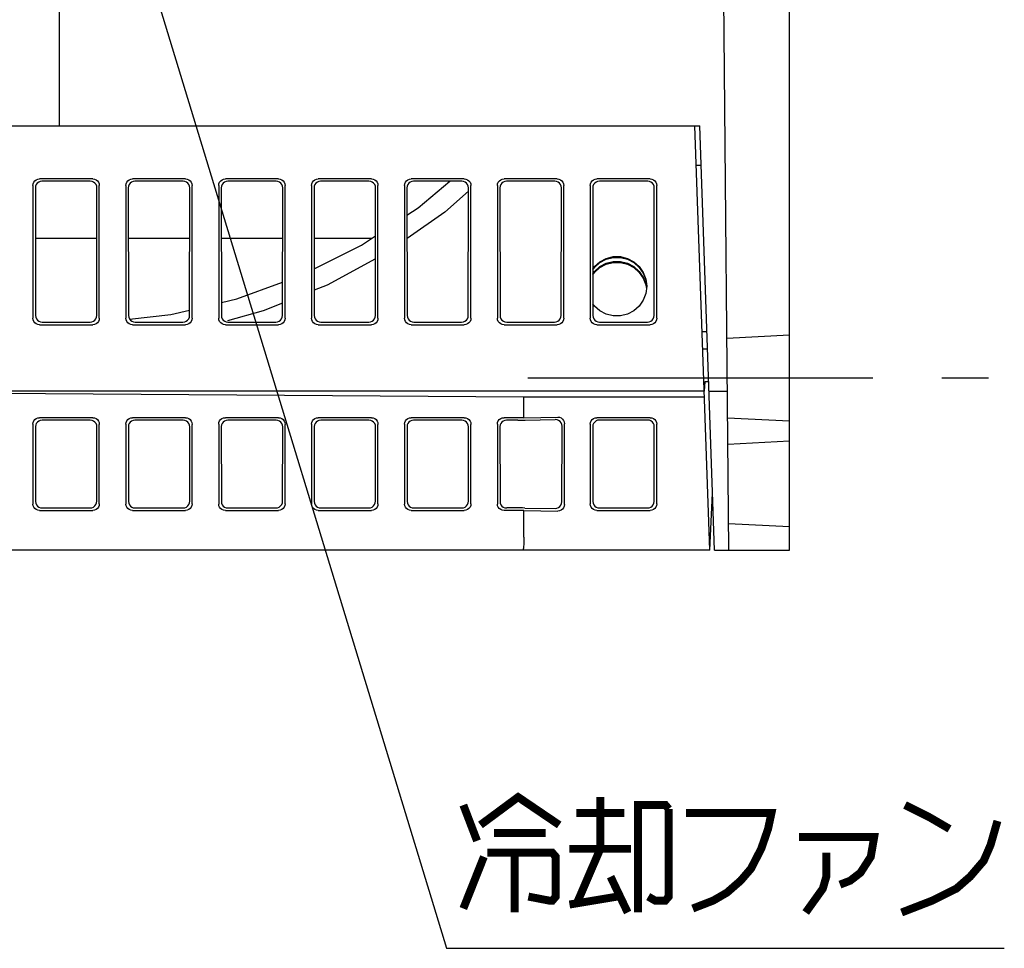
# Model space of a CAD drawing. Extents: x 100 to 1223, y 94 to 846.
# Tile 21 of 39: x 1112 to 1186, y 180 to 250. Entities that reach past the tile are written whole.
import ezdxf

# ---------------------------------------------------------------- set-up
doc = ezdxf.new("R2010")
doc.units = 0
doc.header["$LTSCALE"] = 69.3
doc.linetypes.add('CENTER', pattern=[0.6, 0.375, -0.075, 0.075, -0.075])
for name, color, linetype in [('ALL_AXIS', 7, 'CONTINUOUS'), ('ALL_FEATURES', 7, 'CONTINUOUS'), ('ALL_NOTE', 7, 'CONTINUOUS')]:
    doc.layers.add(name, color=color, linetype=linetype)

msp = doc.modelspace()

# ---------------------------------------------------------------- linework, layer by layer
at = {"layer": 'ALL_AXIS', "color": 7, "linetype": 'CENTER'}
msp.add_line((1150.297, 223), (1185, 223), dxfattribs=at)
at = {"layer": 'ALL_FEATURES', "color": 7, "linetype": 'CONTINUOUS'}
for p, q in [((1170, 210), (1170, 320)), ((1115, 242), (1115, 265)), ((1165.436, 210), (1165, 260)), ((1027.5, 242), (1163.244, 242)), ((1164, 210), (1162.883, 242)), ((1164.362, 210), (1163.244, 242)), ((1163.349, 239), (1162.987, 239)), ((1113, 237.502), (1113, 227.498)), ((1117.502, 238), (1113.498, 238)), ((1117.321, 237.819), (1113.679, 237.819)), ((1118, 227.498), (1118, 237.502)), ((1120, 237.502), (1120, 227.498)), ((1124.502, 238), (1120.498, 238)), ((1124.321, 237.819), (1120.679, 237.819)), ((1125, 227.498), (1125, 237.502)), ((1127, 237.502), (1127, 227.498)), ((1131.502, 238), (1127.498, 238)), ((1131.321, 237.819), (1127.679, 237.819)), ((1132, 227.498), (1132, 237.502)), ((1134, 237.502), (1134, 227.498)), ((1138.502, 238), (1134.498, 238)), ((1138.321, 237.819), (1134.679, 237.819)), ((1139, 227.498), (1139, 237.502)), ((1141, 237.502), (1141, 227.498)), ((1145.502, 238), (1141.498, 238)), ((1145.321, 237.819), (1141.679, 237.819)), ((1146, 227.498), (1146, 237.502)), ((1148, 237.502), (1148, 227.498)), ((1152.502, 238), (1148.498, 238)), ((1152.321, 237.819), (1148.679, 237.819)), ((1153, 227.498), (1153, 237.502)), ((1155, 237.502), (1155, 227.498)), ((1159.502, 238), (1155.498, 238)), ((1159.321, 237.819), (1155.679, 237.819)), ((1160, 227.498), (1160, 237.502)), ((1113.182, 237.32), (1113.197, 227.695)), ((1117.803, 227.695), (1117.818, 237.32)), ((1120.182, 237.32), (1120.197, 227.695)), ((1124.803, 227.695), (1124.818, 237.32)), ((1127.182, 237.32), (1127.197, 227.695)), ((1131.803, 227.695), (1131.818, 237.32)), ((1134.182, 237.32), (1134.197, 227.695)), ((1138.803, 227.695), (1138.818, 237.32)), ((1141.182, 237.32), (1141.197, 227.695)), ((1145.803, 227.695), (1145.818, 237.32)), ((1148.182, 237.32), (1148.197, 227.695)), ((1152.803, 227.695), (1152.818, 237.32)), ((1155.182, 237.32), (1155.197, 227.695)), ((1159.803, 227.695), (1159.818, 237.32)), ((1117.812, 233.5), (1113.188, 233.5)), ((1124.812, 233.5), (1120.188, 233.5)), ((1131.812, 233.5), (1127.188, 233.5)), ((1138.503, 233.5), (1134.188, 233.5)), ((1159.185, 230.071), (1159.227, 229.719)), ((1159.185, 230.001), (1159.205, 229.831)), ((1113.696, 227.198), (1117.304, 227.198)), ((1120.696, 227.198), (1124.304, 227.198)), ((1127.696, 227.198), (1131.304, 227.198)), ((1134.696, 227.198), (1138.304, 227.198)), ((1141.696, 227.198), (1145.304, 227.198)), ((1148.696, 227.198), (1152.304, 227.198)), ((1155.696, 227.198), (1159.304, 227.198)), ((1113.498, 227), (1117.502, 227)), ((1120.498, 227), (1124.502, 227)), ((1127.498, 227), (1131.502, 227)), ((1134.498, 227), (1138.502, 227)), ((1141.498, 227), (1145.502, 227)), ((1148.498, 227), (1152.502, 227)), ((1155.498, 227), (1159.502, 227)), ((1163.424, 226.5), (1163.786, 226.5)), ((1165.297, 226), (1170, 226.246)), ((1163.469, 225.2), (1163.831, 225.2)), ((1163.621, 222.7), (1163.587, 222)), ((1163.928, 222.7), (1163.621, 222.7)), ((1163.581, 222), (1085, 222)), ((1085, 222), (1150, 221.581)), ((1163.943, 222), (1165.332, 222)), ((1150, 221.581), (1163.596, 221.581)), ((1150, 220), (1150, 221.581)), ((1117.502, 220), (1113.498, 220)), ((1117.32, 219.816), (1113.686, 219.816)), ((1124.502, 220), (1120.498, 220)), ((1124.32, 219.816), (1120.686, 219.816)), ((1131.502, 220), (1127.498, 220)), ((1131.32, 219.816), (1127.686, 219.816)), ((1138.502, 220), (1134.498, 220)), ((1138.32, 219.816), (1134.686, 219.816)), ((1145.502, 220), (1141.498, 220)), ((1145.32, 219.816), (1141.686, 219.816)), ((1150, 220), (1148.498, 220)), ((1149.54, 219.816), (1148.686, 219.816)), ((1150, 220), (1152.542, 220.041)), ((1150.085, 219.82), (1152.361, 219.857)), ((1159.502, 220), (1155.498, 220)), ((1159.321, 219.819), (1155.679, 219.819)), ((1165.349, 220), (1170, 219.756)), ((1113, 219.51), (1113, 213.49)), ((1113.188, 219.325), (1113.197, 213.684)), ((1117.809, 213.7), (1117.818, 219.309)), ((1118, 213.506), (1118, 219.494)), ((1120, 219.51), (1120, 213.49)), ((1120.188, 219.325), (1120.197, 213.684)), ((1124.809, 213.7), (1124.818, 219.309)), ((1125, 213.506), (1125, 219.494)), ((1127, 219.51), (1127, 213.49)), ((1127.188, 219.325), (1127.197, 213.684)), ((1131.809, 213.7), (1131.818, 219.309)), ((1132, 213.506), (1132, 219.494)), ((1134, 219.51), (1134, 213.49)), ((1134.188, 219.325), (1134.197, 213.684)), ((1138.809, 213.7), (1138.818, 219.309)), ((1139, 213.506), (1139, 219.494)), ((1141, 219.51), (1141, 213.49)), ((1141.188, 219.325), (1141.197, 213.684)), ((1145.809, 213.7), (1145.818, 219.309)), ((1146, 213.506), (1146, 219.494)), ((1148, 219.51), (1148, 213.49)), ((1148.188, 219.325), (1148.197, 213.684)), ((1152.858, 213.651), (1152.866, 219.358)), ((1153.048, 213.457), (1153.048, 219.543)), ((1155, 219.502), (1155, 213.498)), ((1155.182, 219.32), (1155.191, 213.689)), ((1159.809, 213.689), (1159.818, 219.32)), ((1160, 213.498), (1160, 219.502)), ((1165.367, 218), (1170, 218.243)), ((1164, 210), (1164.211, 214.312)), ((1113.498, 213), (1117.502, 213)), ((1113.696, 213.195), (1117.31, 213.195)), ((1120.498, 213), (1124.502, 213)), ((1120.696, 213.195), (1124.31, 213.195)), ((1127.498, 213), (1131.502, 213)), ((1127.696, 213.195), (1131.31, 213.195)), ((1134.498, 213), (1138.502, 213)), ((1134.696, 213.195), (1138.31, 213.195)), ((1141.498, 213), (1145.502, 213)), ((1141.696, 213.195), (1145.31, 213.195)), ((1150, 213), (1148.498, 213)), ((1149.53, 213.195), (1148.696, 213.195)), ((1150, 213), (1152.542, 212.959)), ((1150, 211), (1150, 213)), ((1150.074, 213.19), (1152.351, 213.154)), ((1155.498, 213), (1159.502, 213)), ((1155.69, 213.191), (1159.31, 213.191)), ((1170, 211.76), (1165.419, 212)), ((1164, 210), (961, 210)), ((1164.362, 210), (1170, 210))]:
    msp.add_line(p, q, dxfattribs=at)
for points in [[(1113, 237.502), (1113.017, 237.631), (1113.067, 237.751), (1113.146, 237.854), (1113.249, 237.933), (1113.369, 237.983), (1113.498, 238)], [(1113.679, 237.819), (1113.55, 237.802), (1113.43, 237.752), (1113.327, 237.673), (1113.249, 237.57), (1113.199, 237.45), (1113.182, 237.32)], [(1117.818, 237.32), (1117.801, 237.45), (1117.751, 237.57), (1117.673, 237.673), (1117.57, 237.752), (1117.45, 237.802), (1117.321, 237.819)], [(1117.502, 238), (1117.631, 237.983), (1117.751, 237.933), (1117.854, 237.854), (1117.933, 237.751), (1117.983, 237.631), (1118, 237.502)], [(1120, 237.502), (1120.017, 237.631), (1120.067, 237.751), (1120.146, 237.854), (1120.249, 237.933), (1120.369, 237.983), (1120.498, 238)], [(1120.679, 237.819), (1120.55, 237.802), (1120.43, 237.752), (1120.327, 237.673), (1120.249, 237.57), (1120.199, 237.45), (1120.182, 237.32)], [(1124.818, 237.32), (1124.801, 237.45), (1124.751, 237.57), (1124.673, 237.673), (1124.57, 237.752), (1124.45, 237.802), (1124.321, 237.819)], [(1124.502, 238), (1124.631, 237.983), (1124.751, 237.933), (1124.854, 237.854), (1124.933, 237.751), (1124.983, 237.631), (1125, 237.502)], [(1127, 237.502), (1127.017, 237.631), (1127.067, 237.751), (1127.146, 237.854), (1127.249, 237.933), (1127.369, 237.983), (1127.498, 238)], [(1127.679, 237.819), (1127.55, 237.802), (1127.43, 237.752), (1127.327, 237.673), (1127.249, 237.57), (1127.199, 237.45), (1127.182, 237.32)], [(1131.818, 237.32), (1131.801, 237.45), (1131.751, 237.57), (1131.673, 237.673), (1131.57, 237.752), (1131.45, 237.802), (1131.321, 237.819)], [(1131.502, 238), (1131.631, 237.983), (1131.751, 237.933), (1131.854, 237.854), (1131.933, 237.751), (1131.983, 237.631), (1132, 237.502)], [(1134, 237.502), (1134.017, 237.631), (1134.067, 237.751), (1134.146, 237.854), (1134.249, 237.933), (1134.369, 237.983), (1134.498, 238)], [(1134.679, 237.819), (1134.55, 237.802), (1134.43, 237.752), (1134.327, 237.673), (1134.249, 237.57), (1134.199, 237.45), (1134.182, 237.32)], [(1138.818, 237.32), (1138.801, 237.45), (1138.751, 237.57), (1138.673, 237.673), (1138.57, 237.752), (1138.45, 237.802), (1138.321, 237.819)], [(1138.502, 238), (1138.631, 237.983), (1138.751, 237.933), (1138.854, 237.854), (1138.933, 237.751), (1138.983, 237.631), (1139, 237.502)], [(1141, 237.502), (1141.017, 237.631), (1141.067, 237.751), (1141.146, 237.854), (1141.249, 237.933), (1141.369, 237.983), (1141.498, 238)], [(1141.679, 237.819), (1141.55, 237.802), (1141.43, 237.752), (1141.327, 237.673), (1141.249, 237.57), (1141.199, 237.45), (1141.182, 237.32)], [(1141.185, 235.264), (1142.023, 235.815), (1144.411, 237.819)], [(1145.818, 237.32), (1145.801, 237.45), (1145.751, 237.57), (1145.673, 237.673), (1145.57, 237.752), (1145.45, 237.802), (1145.321, 237.819)], [(1145.502, 238), (1145.631, 237.983), (1145.751, 237.933), (1145.854, 237.854), (1145.933, 237.751), (1145.983, 237.631), (1146, 237.502)], [(1148, 237.502), (1148.017, 237.631), (1148.067, 237.751), (1148.146, 237.854), (1148.249, 237.933), (1148.369, 237.983), (1148.498, 238)], [(1148.679, 237.819), (1148.55, 237.802), (1148.43, 237.752), (1148.327, 237.673), (1148.249, 237.57), (1148.199, 237.45), (1148.182, 237.32)], [(1152.818, 237.32), (1152.801, 237.45), (1152.751, 237.57), (1152.673, 237.673), (1152.57, 237.752), (1152.45, 237.802), (1152.321, 237.819)], [(1152.502, 238), (1152.631, 237.983), (1152.751, 237.933), (1152.854, 237.854), (1152.933, 237.751), (1152.983, 237.631), (1153, 237.502)], [(1155, 237.502), (1155.017, 237.631), (1155.067, 237.751), (1155.146, 237.854), (1155.249, 237.933), (1155.369, 237.983), (1155.498, 238)], [(1155.679, 237.819), (1155.55, 237.802), (1155.43, 237.752), (1155.327, 237.673), (1155.249, 237.57), (1155.199, 237.45), (1155.182, 237.32)], [(1159.818, 237.32), (1159.801, 237.45), (1159.751, 237.57), (1159.673, 237.673), (1159.57, 237.752), (1159.45, 237.802), (1159.321, 237.819)], [(1159.502, 238), (1159.631, 237.983), (1159.751, 237.933), (1159.854, 237.854), (1159.933, 237.751), (1159.983, 237.631), (1160, 237.502)], [(1145.818, 237.086), (1144.035, 235.498), (1141.188, 233.495)], [(1134.191, 231.218), (1137.752, 233.006), (1138.812, 233.703)], [(1138.81, 231.974), (1135.178, 229.997), (1134.194, 229.6)], [(1155.191, 231.217), (1155.316, 231.398), (1155.722, 231.757), (1156.202, 232.009), (1156.729, 232.139), (1157.271, 232.139), (1157.798, 232.009), (1158.278, 231.757), (1158.684, 231.398), (1158.992, 230.951), (1159.185, 230.444), (1159.25, 229.906)], [(1155.192, 231.148), (1155.316, 231.328), (1155.722, 231.688), (1156.202, 231.94), (1156.729, 232.069), (1157.271, 232.069), (1157.798, 231.94), (1158.278, 231.688), (1158.684, 231.328), (1158.992, 230.882), (1159.185, 230.374), (1159.242, 229.905)], [(1155.192, 230.845), (1155.316, 231.024), (1155.722, 231.384), (1156.202, 231.636), (1156.729, 231.766), (1157.271, 231.766), (1157.798, 231.636), (1158.278, 231.384), (1158.684, 231.024), (1158.992, 230.578), (1159.185, 230.071)], [(1155.192, 230.775), (1155.316, 230.954), (1155.722, 231.314), (1156.202, 231.566), (1156.729, 231.696), (1157.271, 231.696), (1157.798, 231.566), (1158.278, 231.314), (1158.684, 230.954), (1158.992, 230.508), (1159.185, 230.001)], [(1127.195, 228.681), (1128.371, 228.96), (1131.807, 230.21)], [(1159.25, 229.906), (1159.185, 229.368), (1158.992, 228.86), (1158.684, 228.414), (1158.278, 228.054), (1157.798, 227.802), (1157.271, 227.673), (1156.729, 227.673), (1156.202, 227.802), (1155.722, 228.054), (1155.316, 228.414), (1155.195, 228.588)], [(1131.805, 228.636), (1130.335, 228.043), (1127.665, 227.308)], [(1120.286, 227.416), (1123.388, 227.779), (1124.804, 228.114)], [(1113.498, 227), (1113.369, 227.017), (1113.249, 227.067), (1113.146, 227.146), (1113.067, 227.249), (1113.017, 227.369), (1113, 227.498)], [(1113.197, 227.695), (1113.214, 227.566), (1113.264, 227.446), (1113.343, 227.343), (1113.446, 227.264), (1113.566, 227.215), (1113.696, 227.198)], [(1117.304, 227.198), (1117.434, 227.215), (1117.554, 227.264), (1117.657, 227.343), (1117.736, 227.446), (1117.786, 227.566), (1117.803, 227.695)], [(1118, 227.498), (1117.983, 227.369), (1117.933, 227.249), (1117.854, 227.146), (1117.751, 227.067), (1117.631, 227.017), (1117.502, 227)], [(1120.498, 227), (1120.369, 227.017), (1120.249, 227.067), (1120.146, 227.146), (1120.067, 227.249), (1120.017, 227.369), (1120, 227.498)], [(1120.197, 227.695), (1120.214, 227.566), (1120.264, 227.446), (1120.343, 227.343), (1120.446, 227.264), (1120.566, 227.215), (1120.696, 227.198)], [(1124.304, 227.198), (1124.434, 227.215), (1124.554, 227.264), (1124.657, 227.343), (1124.736, 227.446), (1124.786, 227.566), (1124.803, 227.695)], [(1125, 227.498), (1124.983, 227.369), (1124.933, 227.249), (1124.854, 227.146), (1124.751, 227.067), (1124.631, 227.017), (1124.502, 227)], [(1127.498, 227), (1127.369, 227.017), (1127.249, 227.067), (1127.146, 227.146), (1127.067, 227.249), (1127.017, 227.369), (1127, 227.498)], [(1127.197, 227.695), (1127.214, 227.566), (1127.264, 227.446), (1127.343, 227.343), (1127.446, 227.264), (1127.566, 227.215), (1127.696, 227.198)], [(1131.304, 227.198), (1131.434, 227.215), (1131.554, 227.264), (1131.657, 227.343), (1131.736, 227.446), (1131.786, 227.566), (1131.803, 227.695)], [(1132, 227.498), (1131.983, 227.369), (1131.933, 227.249), (1131.854, 227.146), (1131.751, 227.067), (1131.631, 227.017), (1131.502, 227)], [(1134.498, 227), (1134.369, 227.017), (1134.249, 227.067), (1134.146, 227.146), (1134.067, 227.249), (1134.017, 227.369), (1134, 227.498)], [(1134.197, 227.695), (1134.214, 227.566), (1134.264, 227.446), (1134.343, 227.343), (1134.446, 227.264), (1134.566, 227.215), (1134.696, 227.198)], [(1138.304, 227.198), (1138.434, 227.215), (1138.554, 227.264), (1138.657, 227.343), (1138.736, 227.446), (1138.786, 227.566), (1138.803, 227.695)], [(1139, 227.498), (1138.983, 227.369), (1138.933, 227.249), (1138.854, 227.146), (1138.751, 227.067), (1138.631, 227.017), (1138.502, 227)], [(1141.498, 227), (1141.369, 227.017), (1141.249, 227.067), (1141.146, 227.146), (1141.067, 227.249), (1141.017, 227.369), (1141, 227.498)], [(1141.197, 227.695), (1141.214, 227.566), (1141.264, 227.446), (1141.343, 227.343), (1141.446, 227.264), (1141.566, 227.215), (1141.696, 227.198)], [(1145.304, 227.198), (1145.434, 227.215), (1145.554, 227.264), (1145.657, 227.343), (1145.736, 227.446), (1145.786, 227.566), (1145.803, 227.695)], [(1146, 227.498), (1145.983, 227.369), (1145.933, 227.249), (1145.854, 227.146), (1145.751, 227.067), (1145.631, 227.017), (1145.502, 227)], [(1148.498, 227), (1148.369, 227.017), (1148.249, 227.067), (1148.146, 227.146), (1148.067, 227.249), (1148.017, 227.369), (1148, 227.498)], [(1148.197, 227.695), (1148.214, 227.566), (1148.264, 227.446), (1148.343, 227.343), (1148.446, 227.264), (1148.566, 227.215), (1148.696, 227.198)], [(1152.304, 227.198), (1152.434, 227.215), (1152.554, 227.264), (1152.657, 227.343), (1152.736, 227.446), (1152.786, 227.566), (1152.803, 227.695)], [(1153, 227.498), (1152.983, 227.369), (1152.933, 227.249), (1152.854, 227.146), (1152.751, 227.067), (1152.631, 227.017), (1152.502, 227)], [(1155.498, 227), (1155.369, 227.017), (1155.249, 227.067), (1155.146, 227.146), (1155.067, 227.249), (1155.017, 227.369), (1155, 227.498)], [(1155.197, 227.695), (1155.214, 227.566), (1155.264, 227.446), (1155.343, 227.343), (1155.446, 227.264), (1155.566, 227.215), (1155.696, 227.198)], [(1159.304, 227.198), (1159.434, 227.215), (1159.554, 227.264), (1159.657, 227.343), (1159.736, 227.446), (1159.786, 227.566), (1159.803, 227.695)], [(1160, 227.498), (1159.983, 227.369), (1159.933, 227.249), (1159.854, 227.146), (1159.751, 227.067), (1159.631, 227.017), (1159.502, 227)], [(1113, 219.51), (1113.016, 219.636), (1113.065, 219.753), (1113.142, 219.854), (1113.244, 219.932), (1113.365, 219.983), (1113.498, 220)], [(1113.686, 219.816), (1113.553, 219.798), (1113.432, 219.748), (1113.33, 219.669), (1113.253, 219.568), (1113.205, 219.451), (1113.188, 219.325)], [(1117.818, 219.309), (1117.801, 219.439), (1117.751, 219.562), (1117.672, 219.667), (1117.569, 219.748), (1117.449, 219.798), (1117.32, 219.816)], [(1117.502, 220), (1117.63, 219.983), (1117.751, 219.932), (1117.854, 219.851), (1117.933, 219.746), (1117.983, 219.624), (1118, 219.494)], [(1120, 219.51), (1120.016, 219.636), (1120.065, 219.753), (1120.142, 219.854), (1120.244, 219.932), (1120.365, 219.983), (1120.498, 220)], [(1120.686, 219.816), (1120.553, 219.798), (1120.432, 219.748), (1120.33, 219.669), (1120.253, 219.568), (1120.205, 219.451), (1120.188, 219.325)], [(1124.818, 219.309), (1124.801, 219.439), (1124.751, 219.562), (1124.672, 219.667), (1124.569, 219.748), (1124.449, 219.798), (1124.32, 219.816)], [(1124.502, 220), (1124.63, 219.983), (1124.751, 219.932), (1124.854, 219.851), (1124.933, 219.746), (1124.983, 219.624), (1125, 219.494)], [(1127, 219.51), (1127.016, 219.636), (1127.065, 219.753), (1127.142, 219.854), (1127.244, 219.932), (1127.365, 219.983), (1127.498, 220)], [(1127.686, 219.816), (1127.553, 219.798), (1127.432, 219.748), (1127.33, 219.669), (1127.253, 219.568), (1127.205, 219.451), (1127.188, 219.325)], [(1131.818, 219.309), (1131.801, 219.439), (1131.751, 219.562), (1131.672, 219.667), (1131.569, 219.748), (1131.449, 219.798), (1131.32, 219.816)], [(1131.502, 220), (1131.63, 219.983), (1131.751, 219.932), (1131.854, 219.851), (1131.933, 219.746), (1131.983, 219.624), (1132, 219.494)], [(1134, 219.51), (1134.016, 219.636), (1134.065, 219.753), (1134.142, 219.854), (1134.244, 219.932), (1134.365, 219.983), (1134.498, 220)], [(1134.686, 219.816), (1134.553, 219.798), (1134.432, 219.748), (1134.33, 219.669), (1134.253, 219.568), (1134.205, 219.451), (1134.188, 219.325)], [(1138.818, 219.309), (1138.801, 219.439), (1138.751, 219.562), (1138.672, 219.667), (1138.569, 219.748), (1138.449, 219.798), (1138.32, 219.816)], [(1138.502, 220), (1138.63, 219.983), (1138.751, 219.932), (1138.854, 219.851), (1138.933, 219.746), (1138.983, 219.624), (1139, 219.494)], [(1141, 219.51), (1141.016, 219.636), (1141.065, 219.753), (1141.142, 219.854), (1141.244, 219.932), (1141.365, 219.983), (1141.498, 220)], [(1141.686, 219.816), (1141.553, 219.798), (1141.432, 219.748), (1141.33, 219.669), (1141.253, 219.568), (1141.205, 219.451), (1141.188, 219.325)], [(1145.818, 219.309), (1145.801, 219.439), (1145.751, 219.562), (1145.672, 219.667), (1145.569, 219.748), (1145.449, 219.798), (1145.32, 219.816)], [(1145.502, 220), (1145.63, 219.983), (1145.751, 219.932), (1145.854, 219.851), (1145.933, 219.746), (1145.983, 219.624), (1146, 219.494)], [(1148, 219.51), (1148.016, 219.636), (1148.065, 219.753), (1148.142, 219.854), (1148.244, 219.932), (1148.365, 219.983), (1148.498, 220)], [(1148.686, 219.816), (1148.553, 219.798), (1148.432, 219.748), (1148.33, 219.669), (1148.253, 219.568), (1148.205, 219.451), (1148.188, 219.325)], [(1149.54, 219.816), (1149.721, 219.816), (1149.902, 219.818), (1150.085, 219.82)], [(1152.866, 219.358), (1152.849, 219.489), (1152.799, 219.61), (1152.718, 219.714), (1152.614, 219.793), (1152.492, 219.842), (1152.361, 219.857)], [(1152.542, 220.041), (1152.673, 220.026), (1152.795, 219.977), (1152.9, 219.898), (1152.98, 219.795), (1153.031, 219.674), (1153.048, 219.543)], [(1155, 219.502), (1155.017, 219.631), (1155.067, 219.751), (1155.146, 219.854), (1155.249, 219.933), (1155.369, 219.983), (1155.498, 220)], [(1155.679, 219.819), (1155.55, 219.802), (1155.43, 219.752), (1155.327, 219.673), (1155.249, 219.57), (1155.199, 219.45), (1155.182, 219.32)], [(1159.818, 219.32), (1159.801, 219.45), (1159.751, 219.57), (1159.673, 219.673), (1159.57, 219.752), (1159.45, 219.802), (1159.321, 219.819)], [(1159.502, 220), (1159.631, 219.983), (1159.751, 219.933), (1159.854, 219.854), (1159.933, 219.751), (1159.983, 219.631), (1160, 219.502)], [(1113.197, 213.684), (1113.214, 213.559), (1113.262, 213.442), (1113.339, 213.341), (1113.442, 213.262), (1113.563, 213.212), (1113.696, 213.195)], [(1117.31, 213.195), (1117.439, 213.212), (1117.559, 213.263), (1117.663, 213.343), (1117.742, 213.448), (1117.792, 213.57), (1117.809, 213.7)], [(1120.197, 213.684), (1120.214, 213.559), (1120.262, 213.442), (1120.339, 213.341), (1120.442, 213.262), (1120.563, 213.212), (1120.696, 213.195)], [(1124.31, 213.195), (1124.439, 213.212), (1124.559, 213.263), (1124.663, 213.343), (1124.742, 213.448), (1124.792, 213.57), (1124.809, 213.7)], [(1127.197, 213.684), (1127.214, 213.559), (1127.262, 213.442), (1127.339, 213.341), (1127.442, 213.262), (1127.563, 213.212), (1127.696, 213.195)], [(1131.31, 213.195), (1131.439, 213.212), (1131.559, 213.263), (1131.663, 213.343), (1131.742, 213.448), (1131.792, 213.57), (1131.809, 213.7)], [(1134.197, 213.684), (1134.214, 213.559), (1134.262, 213.442), (1134.339, 213.341), (1134.442, 213.262), (1134.563, 213.212), (1134.696, 213.195)], [(1138.31, 213.195), (1138.439, 213.212), (1138.559, 213.263), (1138.663, 213.343), (1138.742, 213.448), (1138.792, 213.57), (1138.809, 213.7)], [(1141.197, 213.684), (1141.214, 213.559), (1141.262, 213.442), (1141.339, 213.341), (1141.442, 213.262), (1141.563, 213.212), (1141.696, 213.195)], [(1145.31, 213.195), (1145.439, 213.212), (1145.559, 213.263), (1145.663, 213.343), (1145.742, 213.448), (1145.792, 213.57), (1145.809, 213.7)], [(1148.197, 213.684), (1148.214, 213.559), (1148.262, 213.442), (1148.339, 213.341), (1148.442, 213.262), (1148.563, 213.212), (1148.696, 213.195)], [(1155.191, 213.689), (1155.208, 213.56), (1155.258, 213.44), (1155.337, 213.337), (1155.44, 213.258), (1155.56, 213.208), (1155.69, 213.191)], [(1159.31, 213.191), (1159.44, 213.208), (1159.56, 213.258), (1159.663, 213.337), (1159.742, 213.44), (1159.792, 213.56), (1159.809, 213.689)], [(1113.498, 213), (1113.365, 213.017), (1113.244, 213.068), (1113.142, 213.146), (1113.065, 213.247), (1113.016, 213.364), (1113, 213.49)], [(1118, 213.506), (1117.983, 213.376), (1117.933, 213.254), (1117.854, 213.149), (1117.751, 213.068), (1117.63, 213.017), (1117.502, 213)], [(1120.498, 213), (1120.365, 213.017), (1120.244, 213.068), (1120.142, 213.146), (1120.065, 213.247), (1120.016, 213.364), (1120, 213.49)], [(1125, 213.506), (1124.983, 213.376), (1124.933, 213.254), (1124.854, 213.149), (1124.751, 213.068), (1124.63, 213.017), (1124.502, 213)], [(1127.498, 213), (1127.365, 213.017), (1127.244, 213.068), (1127.142, 213.146), (1127.065, 213.247), (1127.016, 213.364), (1127, 213.49)], [(1132, 213.506), (1131.983, 213.376), (1131.933, 213.254), (1131.854, 213.149), (1131.751, 213.068), (1131.63, 213.017), (1131.502, 213)], [(1134.498, 213), (1134.365, 213.017), (1134.244, 213.068), (1134.142, 213.146), (1134.065, 213.247), (1134.016, 213.364), (1134, 213.49)], [(1139, 213.506), (1138.983, 213.376), (1138.933, 213.254), (1138.854, 213.149), (1138.751, 213.068), (1138.63, 213.017), (1138.502, 213)], [(1141.498, 213), (1141.365, 213.017), (1141.244, 213.068), (1141.142, 213.146), (1141.065, 213.247), (1141.016, 213.364), (1141, 213.49)], [(1146, 213.506), (1145.983, 213.376), (1145.933, 213.254), (1145.854, 213.149), (1145.751, 213.068), (1145.63, 213.017), (1145.502, 213)], [(1148.498, 213), (1148.365, 213.017), (1148.244, 213.068), (1148.142, 213.146), (1148.065, 213.247), (1148.016, 213.364), (1148, 213.49)], [(1150.074, 213.19), (1149.892, 213.193), (1149.71, 213.194), (1149.53, 213.195)], [(1152.351, 213.154), (1152.482, 213.169), (1152.604, 213.218), (1152.709, 213.296), (1152.789, 213.4), (1152.84, 213.52), (1152.858, 213.651)], [(1153.048, 213.457), (1153.031, 213.326), (1152.98, 213.205), (1152.9, 213.102), (1152.795, 213.023), (1152.673, 212.974), (1152.542, 212.959)], [(1155.498, 213), (1155.369, 213.017), (1155.249, 213.067), (1155.146, 213.146), (1155.067, 213.249), (1155.017, 213.369), (1155, 213.498)], [(1160, 213.498), (1159.983, 213.369), (1159.933, 213.249), (1159.854, 213.146), (1159.751, 213.067), (1159.631, 213.017), (1159.502, 213)], [(1150, 211), (1149.998, 210.804), (1149.993, 210.617), (1149.985, 210.444), (1149.973, 210.292), (1149.959, 210.168), (1149.943, 210.076), (1149.926, 210.019), (1149.908, 210)]]:
    msp.add_lwpolyline(points, dxfattribs=at)
at = {"layer": 'ALL_NOTE', "color": 2, "linetype": 'CONTINUOUS'}
for p, q in [((1115.945, 272.668), (1144.165, 180)), ((1144.165, 180), (1144.915, 180)), ((1144.915, 180), (1186.195, 180))]:
    msp.add_line(p, q, dxfattribs=at)
at = {"layer": 'ALL_NOTE', "color": 2, "linetype": 'CONTINUOUS', "const_width": 0.6}
for points in [[(1146.721, 189.3), (1149.559, 191.4), (1152.655, 189.3)], [(1155.751, 191.4), (1155.751, 187.5)], [(1145.431, 190.8), (1146.463, 188.1)], [(1158.589, 182.7), (1158.589, 190.8), (1160.653, 190.8), (1160.911, 190.5)], [(1160.911, 190.5), (1160.911, 183.9), (1160.653, 183.6), (1159.879, 183.6), (1159.363, 183.9)], [(1178.713, 190.8), (1180.519, 189.9), (1182.067, 189)], [(1153.945, 190.2), (1157.557, 190.2)], [(1162.201, 190.2), (1168.651, 190.2), (1168.393, 189), (1167.877, 187.5), (1167.103, 186), (1166.329, 185.1), (1165.297, 184.2), (1164.265, 183.6), (1162.717, 183)], [(1178.455, 182.7), (1180.777, 183.6), (1182.583, 184.5), (1183.615, 185.4), (1184.647, 186.6), (1185.163, 187.8), (1185.679, 189.6)], [(1147.753, 188.7), (1151.623, 188.7)], [(1170.715, 188.4), (1176.391, 188.4), (1176.133, 186.9), (1175.359, 185.7), (1174.585, 185.1), (1173.811, 184.8)], [(1153.429, 187.5), (1158.073, 187.5)], [(1155.751, 187.5), (1153.945, 183.3)], [(1145.431, 183), (1146.979, 186.9)], [(1147.237, 187.2), (1152.139, 187.2), (1152.397, 186.9), (1152.397, 183.9), (1152.139, 183.6), (1151.881, 183.6), (1150.333, 183.9)], [(1149.301, 187.2), (1149.301, 182.7)], [(1172.779, 187.2), (1172.779, 185.4), (1172.521, 184.5), (1171.231, 182.7)], [(1156.525, 185.4), (1157.815, 182.7)], [(1153.429, 183.3), (1157.041, 183.9)]]:
    msp.add_lwpolyline(points, dxfattribs=at)

doc.saveas('drawing.dxf')
